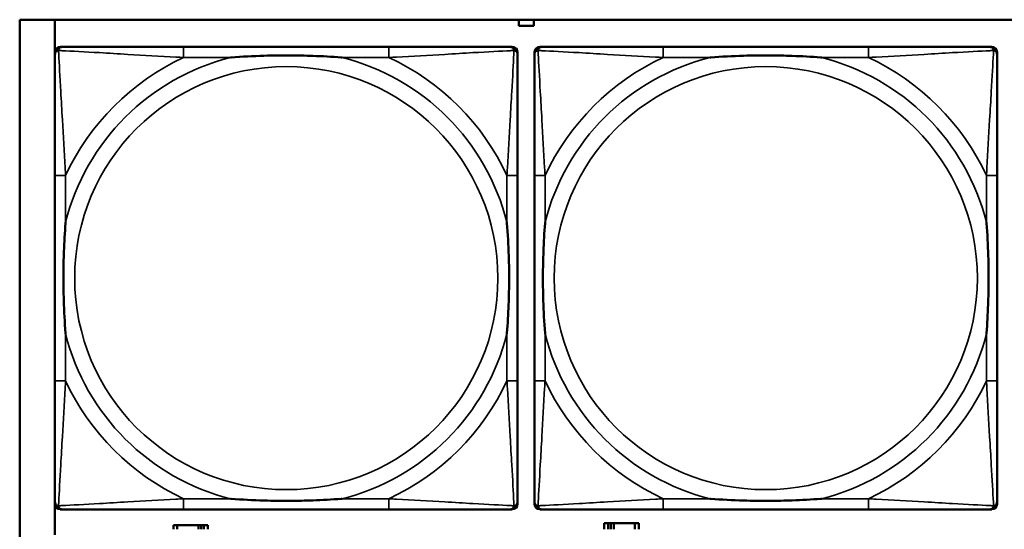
# Model space of a CAD drawing. Header units: inches. Extents: x 1.9 to 64.4, y 1.6 to 69.2.
# Tile 71 of 256: x 22.4 to 23.9, y 52.3 to 53.1. Entities that reach past the tile are written whole.
import ezdxf

# ---------------------------------------------------------------- set-up
doc = ezdxf.new("R2010")
doc.units = ezdxf.units.IN
doc.header["$MEASUREMENT"] = 0
doc.layers.add('Visible (ANSI)', color=7, linetype='Continuous', lineweight=50)
doc.layers.add('Visible Narrow (ANSI)', color=7, linetype='Continuous', lineweight=35)

msp = doc.modelspace()

# ---------------------------------------------------------------- linework, layer by layer
at = {"layer": 'Visible (ANSI)'}
for p, q in [((22.395, 50.8616), (22.395, 53.0663)), ((22.395, 53.0663), (45.17, 53.0663)), ((22.4471, 52.3034), (22.4471, 53.0663)), ((23.1341, 53.0571), (23.1341, 53.0663)), ((23.1561, 53.0571), (23.1341, 53.0571)), ((23.1561, 53.0663), (23.1561, 53.0571)), ((22.4551, 53.026), (22.459, 53.026)), ((22.9417, 53.026), (22.6377, 53.026)), ((23.1204, 53.026), (23.1243, 53.026)), ((23.1651, 53.026), (23.169, 53.026)), ((23.6517, 53.026), (23.3477, 53.026)), ((23.8304, 53.026), (23.8343, 53.026)), ((22.4472, 52.3489), (22.4472, 53.0181)), ((23.1322, 53.0181), (23.1322, 53.0142)), ((23.1572, 52.3489), (23.1572, 53.0181)), ((23.8422, 53.0181), (23.8422, 53.0142)), ((22.4472, 52.8355), (22.4472, 52.5315)), ((23.1322, 52.5315), (23.1322, 52.8355)), ((23.1572, 52.8355), (23.1572, 52.5315)), ((23.8422, 52.5315), (23.8422, 52.8355)), ((23.1243, 52.341), (22.4551, 52.341)), ((22.6377, 52.341), (22.9417, 52.341)), ((23.1322, 52.3528), (23.1322, 52.3489)), ((23.8343, 52.341), (23.1651, 52.341)), ((23.3477, 52.341), (23.6517, 52.341)), ((23.8422, 52.3528), (23.8422, 52.3489)), ((22.6284, 52.3176), (22.6226, 52.3176)), ((22.6226, 52.3176), (22.6226, 52.3114)), ((22.6284, 52.3176), (22.6597, 52.3176)), ((22.6284, 52.3114), (22.6284, 52.3176)), ((22.6597, 52.3114), (22.6597, 52.3176)), ((22.6597, 52.3176), (22.6638, 52.3176)), ((22.6638, 52.3176), (22.6638, 52.3114)), ((22.6638, 52.3176), (22.6677, 52.3176)), ((22.6736, 52.3176), (22.6677, 52.3176)), ((22.6677, 52.3176), (22.6677, 52.3114)), ((22.6736, 52.3114), (22.6736, 52.3176)), ((23.2664, 52.3206), (23.2606, 52.3206)), ((23.2606, 52.3206), (23.2606, 52.3114)), ((23.2664, 52.3206), (23.2704, 52.3206)), ((23.2664, 52.3114), (23.2664, 52.3206)), ((23.2704, 52.3114), (23.2704, 52.3206)), ((23.2704, 52.3206), (23.2745, 52.3206)), ((23.2745, 52.3206), (23.2745, 52.3114)), ((23.2745, 52.3206), (23.3057, 52.3206)), ((23.3057, 52.3206), (23.3057, 52.3114)), ((23.3116, 52.3206), (23.3057, 52.3206)), ((23.3116, 52.3114), (23.3116, 52.3206))]:
    msp.add_line(p, q, dxfattribs=at)
for centre, radius, start, end in [((22.4551, 53.0181), 0.00787, 90, 180), ((22.459, 53.0142), 0.0118, 90, 180), ((23.1204, 53.0142), 0.0118, 0, 90), ((23.1243, 53.0181), 0.00787, 0, 90), ((23.1651, 53.0181), 0.00787, 90, 180), ((23.169, 53.0142), 0.0118, 90, 180), ((23.8304, 53.0142), 0.0118, 0, 90), ((23.8343, 53.0181), 0.00787, 0, 90), ((22.459, 52.3528), 0.0118, 180, 270), ((22.4551, 52.3489), 0.00787, 180, 270), ((23.1204, 52.3528), 0.0118, 270, 360), ((23.1243, 52.3489), 0.00787, 270, 0), ((23.169, 52.3528), 0.0118, 180, 270), ((23.1651, 52.3489), 0.00787, 180, 270), ((23.8304, 52.3528), 0.0118, 270, 360), ((23.8343, 52.3489), 0.00787, 270, 0)]:
    msp.add_arc(centre, radius, start, end, dxfattribs=at)
for points, knots in [([(22.6377, 53.026), (22.6342, 53.026), (22.6306, 53.026), (22.627, 53.026), (22.5938, 53.026), (22.5601, 53.026), (22.5292, 53.026), (22.5023, 53.026), (22.4767, 53.026), (22.4633, 53.026), (22.4617, 53.026), (22.4602, 53.026), (22.459, 53.026)], [0, 0, 0, 0, 0.0272471, 0.0272471, 0.0272471, 0.2790553, 0.2790553, 0.2790553, 0.4988354, 0.4988354, 0.4988354, 0.5252205, 0.5252205, 0.5252205, 0.5252205]), ([(23.1204, 53.026), (23.1055, 53.026), (23.0639, 53.026), (23.0233, 53.026), (22.9967, 53.026), (22.9689, 53.026), (22.9417, 53.026)], [-0.5252205, -0.5252205, -0.5252205, -0.5252205, -0.20743, -0.20743, -0.20743, 0, 0, 0, 0]), ([(23.3477, 53.026), (23.3442, 53.026), (23.3406, 53.026), (23.337, 53.026), (23.3038, 53.026), (23.2701, 53.026), (23.2392, 53.026), (23.2123, 53.026), (23.1867, 53.026), (23.1733, 53.026), (23.1717, 53.026), (23.1702, 53.026), (23.169, 53.026)], [0, 0, 0, 0, 0.0272471, 0.0272471, 0.0272471, 0.2790553, 0.2790553, 0.2790553, 0.4988354, 0.4988354, 0.4988354, 0.5252205, 0.5252205, 0.5252205, 0.5252205]), ([(23.8304, 53.026), (23.8155, 53.026), (23.7739, 53.026), (23.7333, 53.026), (23.7067, 53.026), (23.6789, 53.026), (23.6517, 53.026)], [-0.5252205, -0.5252205, -0.5252205, -0.5252205, -0.20743, -0.20743, -0.20743, 0, 0, 0, 0]), ([(22.4472, 53.0142), (22.4472, 52.9993), (22.4472, 52.9577), (22.4472, 52.9171), (22.4472, 52.8905), (22.4472, 52.8627), (22.4472, 52.8355)], [-0.5252205, -0.5252205, -0.5252205, -0.5252205, -0.20743, -0.20743, -0.20743, 0, 0, 0, 0]), ([(22.707, 53.0103), (22.7074, 53.0103), (22.7078, 53.0103), (22.7243, 53.0116), (22.7404, 53.0124), (22.7634, 53.0131), (22.7701, 53.0133), (22.7792, 53.0134), (22.7817, 53.0134), (22.7858, 53.0134), (22.7874, 53.0134), (22.7905, 53.0134), (22.792, 53.0134), (22.7956, 53.0134), (22.7977, 53.0134), (22.8038, 53.0134), (22.808, 53.0133), (22.8177, 53.0131), (22.8233, 53.0129), (22.8431, 53.0122), (22.8571, 53.0114), (22.8716, 53.0103), (22.872, 53.0103), (22.8725, 53.0103)], [-0.416114, -0.416114, -0.416114, -0.416114, -0.4127691, -0.4127691, -0.2896446, -0.2896446, -0.2388934, -0.2388934, -0.2201881, -0.2201881, -0.2080204, -0.2080204, -0.196499, -0.196499, -0.1809939, -0.1809939, -0.149741, -0.149741, -0.1073162, -0.1073162, 0, 0, 0.0033356, 0.0033356, 0.0033356, 0.0033356]), ([(23.1322, 52.8355), (23.1322, 52.839), (23.1322, 52.8426), (23.1322, 52.8462), (23.1322, 52.8794), (23.1322, 52.9131), (23.1322, 52.944), (23.1322, 52.9709), (23.1322, 52.9965), (23.1322, 53.0099), (23.1322, 53.0115), (23.1322, 53.013), (23.1322, 53.0142)], [0, 0, 0, 0, 0.0272471, 0.0272471, 0.0272471, 0.2790553, 0.2790553, 0.2790553, 0.4988354, 0.4988354, 0.4988354, 0.5252205, 0.5252205, 0.5252205, 0.5252205]), ([(23.1572, 53.0142), (23.1572, 52.9993), (23.1572, 52.9577), (23.1572, 52.9171), (23.1572, 52.8905), (23.1572, 52.8627), (23.1572, 52.8355)], [-0.5252205, -0.5252205, -0.5252205, -0.5252205, -0.20743, -0.20743, -0.20743, 0, 0, 0, 0]), ([(23.417, 53.0103), (23.4174, 53.0103), (23.4178, 53.0103), (23.4343, 53.0116), (23.4504, 53.0124), (23.4734, 53.0131), (23.4801, 53.0133), (23.4892, 53.0134), (23.4917, 53.0134), (23.4958, 53.0134), (23.4974, 53.0134), (23.5005, 53.0134), (23.502, 53.0134), (23.5056, 53.0134), (23.5077, 53.0134), (23.5138, 53.0134), (23.518, 53.0133), (23.5277, 53.0131), (23.5333, 53.0129), (23.5531, 53.0122), (23.5671, 53.0114), (23.5816, 53.0103), (23.582, 53.0103), (23.5825, 53.0103)], [-0.416114, -0.416114, -0.416114, -0.416114, -0.4127691, -0.4127691, -0.2896446, -0.2896446, -0.2388934, -0.2388934, -0.2201881, -0.2201881, -0.2080204, -0.2080204, -0.196499, -0.196499, -0.1809939, -0.1809939, -0.149741, -0.149741, -0.1073162, -0.1073162, 0, 0, 0.0033356, 0.0033356, 0.0033356, 0.0033356]), ([(23.8422, 52.8355), (23.8422, 52.839), (23.8422, 52.8426), (23.8422, 52.8462), (23.8422, 52.8794), (23.8422, 52.9131), (23.8422, 52.944), (23.8422, 52.9709), (23.8422, 52.9965), (23.8422, 53.0099), (23.8422, 53.0115), (23.8422, 53.013), (23.8422, 53.0142)], [0, 0, 0, 0, 0.0272471, 0.0272471, 0.0272471, 0.2790553, 0.2790553, 0.2790553, 0.4988354, 0.4988354, 0.4988354, 0.5252205, 0.5252205, 0.5252205, 0.5252205]), ([(22.4629, 52.6008), (22.4629, 52.6012), (22.4629, 52.6016), (22.4616, 52.6181), (22.4608, 52.6342), (22.4601, 52.6571), (22.4599, 52.6638), (22.4598, 52.673), (22.4598, 52.6755), (22.4598, 52.6796), (22.4598, 52.6812), (22.4598, 52.6843), (22.4598, 52.6858), (22.4598, 52.6894), (22.4598, 52.6915), (22.4598, 52.6976), (22.4599, 52.7018), (22.4601, 52.7115), (22.4603, 52.7171), (22.461, 52.7369), (22.4618, 52.7509), (22.4629, 52.7654), (22.4629, 52.7658), (22.4629, 52.7662)], [-0.416114, -0.416114, -0.416114, -0.416114, -0.4127691, -0.4127691, -0.2896446, -0.2896446, -0.2388934, -0.2388934, -0.2201881, -0.2201881, -0.2080204, -0.2080204, -0.196499, -0.196499, -0.1809939, -0.1809939, -0.149741, -0.149741, -0.1073162, -0.1073162, 0, 0, 0.0033356, 0.0033356, 0.0033356, 0.0033356]), ([(23.1165, 52.7662), (23.1165, 52.7658), (23.1165, 52.7654), (23.1178, 52.7489), (23.1186, 52.7328), (23.1194, 52.7099), (23.1195, 52.7032), (23.1196, 52.694), (23.1196, 52.6915), (23.1196, 52.6874), (23.1197, 52.6858), (23.1197, 52.6827), (23.1197, 52.6812), (23.1196, 52.6776), (23.1196, 52.6756), (23.1196, 52.6694), (23.1195, 52.6652), (23.1193, 52.6555), (23.1191, 52.6499), (23.1184, 52.6302), (23.1176, 52.6161), (23.1165, 52.6016), (23.1165, 52.6012), (23.1165, 52.6008)], [-0.416114, -0.416114, -0.416114, -0.416114, -0.4127691, -0.4127691, -0.2896446, -0.2896446, -0.2388934, -0.2388934, -0.2201881, -0.2201881, -0.2080204, -0.2080204, -0.196499, -0.196499, -0.1809939, -0.1809939, -0.149741, -0.149741, -0.1073162, -0.1073162, 0, 0, 0.0033356, 0.0033356, 0.0033356, 0.0033356]), ([(23.1729, 52.6008), (23.1729, 52.6012), (23.1729, 52.6016), (23.1716, 52.6181), (23.1708, 52.6342), (23.1701, 52.6571), (23.1699, 52.6638), (23.1698, 52.673), (23.1698, 52.6755), (23.1698, 52.6796), (23.1698, 52.6812), (23.1698, 52.6843), (23.1698, 52.6858), (23.1698, 52.6894), (23.1698, 52.6915), (23.1698, 52.6976), (23.1699, 52.7018), (23.1701, 52.7115), (23.1703, 52.7171), (23.171, 52.7369), (23.1718, 52.7509), (23.1729, 52.7654), (23.1729, 52.7658), (23.1729, 52.7662)], [-0.416114, -0.416114, -0.416114, -0.416114, -0.4127691, -0.4127691, -0.2896446, -0.2896446, -0.2388934, -0.2388934, -0.2201881, -0.2201881, -0.2080204, -0.2080204, -0.196499, -0.196499, -0.1809939, -0.1809939, -0.149741, -0.149741, -0.1073162, -0.1073162, 0, 0, 0.0033356, 0.0033356, 0.0033356, 0.0033356]), ([(23.8265, 52.7662), (23.8265, 52.7658), (23.8265, 52.7654), (23.8278, 52.7489), (23.8286, 52.7328), (23.8294, 52.7099), (23.8295, 52.7032), (23.8296, 52.694), (23.8296, 52.6915), (23.8296, 52.6874), (23.8297, 52.6858), (23.8297, 52.6827), (23.8297, 52.6812), (23.8296, 52.6776), (23.8296, 52.6756), (23.8296, 52.6694), (23.8295, 52.6652), (23.8293, 52.6555), (23.8291, 52.6499), (23.8284, 52.6302), (23.8276, 52.6161), (23.8265, 52.6016), (23.8265, 52.6012), (23.8265, 52.6008)], [-0.416114, -0.416114, -0.416114, -0.416114, -0.4127691, -0.4127691, -0.2896446, -0.2896446, -0.2388934, -0.2388934, -0.2201881, -0.2201881, -0.2080204, -0.2080204, -0.196499, -0.196499, -0.1809939, -0.1809939, -0.149741, -0.149741, -0.1073162, -0.1073162, 0, 0, 0.0033356, 0.0033356, 0.0033356, 0.0033356]), ([(22.4472, 52.5315), (22.4472, 52.5043), (22.4472, 52.4765), (22.4472, 52.4499), (22.4472, 52.4093), (22.4472, 52.3677), (22.4472, 52.3528)], [3.9382945, 3.9382945, 3.9382945, 3.9382945, 4.1457245, 4.1457245, 4.1457245, 4.463515, 4.463515, 4.463515, 4.463515]), ([(23.1322, 52.3528), (23.1322, 52.3677), (23.1322, 52.4093), (23.1322, 52.4499), (23.1322, 52.4765), (23.1322, 52.5043), (23.1322, 52.5315)], [-0.5252205, -0.5252205, -0.5252205, -0.5252205, -0.20743, -0.20743, -0.20743, 0, 0, 0, 0]), ([(23.1572, 52.5315), (23.1572, 52.5043), (23.1572, 52.4765), (23.1572, 52.4499), (23.1572, 52.4093), (23.1572, 52.3677), (23.1572, 52.3528)], [3.9382945, 3.9382945, 3.9382945, 3.9382945, 4.1457245, 4.1457245, 4.1457245, 4.463515, 4.463515, 4.463515, 4.463515]), ([(23.8422, 52.3528), (23.8422, 52.3677), (23.8422, 52.4093), (23.8422, 52.4499), (23.8422, 52.4765), (23.8422, 52.5043), (23.8422, 52.5315)], [-0.5252205, -0.5252205, -0.5252205, -0.5252205, -0.20743, -0.20743, -0.20743, 0, 0, 0, 0]), ([(22.8725, 52.3567), (22.872, 52.3567), (22.8716, 52.3567), (22.8571, 52.3556), (22.8431, 52.3548), (22.8233, 52.3541), (22.8177, 52.3539), (22.808, 52.3537), (22.8038, 52.3536), (22.7977, 52.3536), (22.7956, 52.3536), (22.792, 52.3536), (22.7905, 52.3536), (22.7874, 52.3536), (22.7858, 52.3536), (22.7817, 52.3536), (22.7792, 52.3536), (22.7701, 52.3537), (22.7634, 52.3539), (22.7404, 52.3546), (22.7243, 52.3554), (22.7078, 52.3567), (22.7074, 52.3567), (22.707, 52.3567)], [-0.4149464, -0.4149464, -0.4149464, -0.4149464, -0.41162, -0.41162, -0.3046026, -0.3046026, -0.2622958, -0.2622958, -0.23113, -0.23113, -0.215668, -0.215668, -0.2041787, -0.2041787, -0.1920448, -0.1920448, -0.1733916, -0.1733916, -0.1227817, -0.1227817, 0, 0, 0.0033356, 0.0033356, 0.0033356, 0.0033356]), ([(23.5825, 52.3567), (23.582, 52.3567), (23.5816, 52.3567), (23.5671, 52.3556), (23.5531, 52.3548), (23.5333, 52.3541), (23.5277, 52.3539), (23.518, 52.3537), (23.5138, 52.3536), (23.5077, 52.3536), (23.5056, 52.3536), (23.502, 52.3536), (23.5005, 52.3536), (23.4974, 52.3536), (23.4958, 52.3536), (23.4917, 52.3536), (23.4892, 52.3536), (23.4801, 52.3537), (23.4734, 52.3539), (23.4504, 52.3546), (23.4343, 52.3554), (23.4178, 52.3567), (23.4174, 52.3567), (23.417, 52.3567)], [-0.4149464, -0.4149464, -0.4149464, -0.4149464, -0.41162, -0.41162, -0.3046026, -0.3046026, -0.2622958, -0.2622958, -0.23113, -0.23113, -0.215668, -0.215668, -0.2041787, -0.2041787, -0.1920448, -0.1920448, -0.1733916, -0.1733916, -0.1227817, -0.1227817, 0, 0, 0.0033356, 0.0033356, 0.0033356, 0.0033356]), ([(22.459, 52.341), (22.4739, 52.341), (22.5155, 52.341), (22.5561, 52.341), (22.5827, 52.341), (22.6105, 52.341), (22.6377, 52.341)], [-0.5252205, -0.5252205, -0.5252205, -0.5252205, -0.20743, -0.20743, -0.20743, 0, 0, 0, 0]), ([(22.9417, 52.341), (22.9689, 52.341), (22.9967, 52.341), (23.0233, 52.341), (23.0639, 52.341), (23.1055, 52.341), (23.1204, 52.341)], [3.9382945, 3.9382945, 3.9382945, 3.9382945, 4.1457245, 4.1457245, 4.1457245, 4.463515, 4.463515, 4.463515, 4.463515]), ([(23.169, 52.341), (23.1839, 52.341), (23.2255, 52.341), (23.2661, 52.341), (23.2927, 52.341), (23.3205, 52.341), (23.3477, 52.341)], [-0.5252205, -0.5252205, -0.5252205, -0.5252205, -0.20743, -0.20743, -0.20743, 0, 0, 0, 0]), ([(23.6517, 52.341), (23.6789, 52.341), (23.7067, 52.341), (23.7333, 52.341), (23.7739, 52.341), (23.8155, 52.341), (23.8304, 52.341)], [3.9382945, 3.9382945, 3.9382945, 3.9382945, 4.1457245, 4.1457245, 4.1457245, 4.463515, 4.463515, 4.463515, 4.463515])]:
    msp.add_open_spline(points, degree=3, knots=knots, dxfattribs=at)
at = {"layer": 'Visible Narrow (ANSI)'}
for p, q in [((22.6377, 53.026), (22.6377, 53.0103)), ((22.9417, 53.026), (22.9417, 53.0103)), ((23.3477, 53.026), (23.3477, 53.0103)), ((23.6517, 53.026), (23.6517, 53.0103)), ((22.6377, 53.0103), (22.707, 53.0103)), ((22.8725, 53.0103), (22.9417, 53.0103)), ((23.3477, 53.0103), (23.417, 53.0103)), ((23.5825, 53.0103), (23.6517, 53.0103)), ((22.4629, 52.8355), (22.4472, 52.8355)), ((22.4629, 52.7662), (22.4629, 52.8355)), ((23.1322, 52.8355), (23.1165, 52.8355)), ((23.1165, 52.8355), (23.1165, 52.7662)), ((23.1729, 52.8355), (23.1572, 52.8355)), ((23.1729, 52.7662), (23.1729, 52.8355)), ((23.8422, 52.8355), (23.8265, 52.8355)), ((23.8265, 52.8355), (23.8265, 52.7662)), ((22.4629, 52.5315), (22.4629, 52.6008)), ((23.1165, 52.6008), (23.1165, 52.5315)), ((23.1729, 52.5315), (23.1729, 52.6008)), ((23.8265, 52.6008), (23.8265, 52.5315)), ((22.4629, 52.5315), (22.4472, 52.5315)), ((23.1322, 52.5315), (23.1165, 52.5315)), ((23.1729, 52.5315), (23.1572, 52.5315)), ((23.8422, 52.5315), (23.8265, 52.5315)), ((22.6377, 52.3567), (22.6377, 52.341)), ((22.707, 52.3567), (22.6377, 52.3567)), ((22.9417, 52.3567), (22.8725, 52.3567)), ((22.9417, 52.3567), (22.9417, 52.341)), ((23.3477, 52.3567), (23.3477, 52.341)), ((23.417, 52.3567), (23.3477, 52.3567)), ((23.6517, 52.3567), (23.5825, 52.3567)), ((23.6517, 52.3567), (23.6517, 52.341))]:
    msp.add_line(p, q, dxfattribs=at)
for centre in [(22.7897, 52.6835), (23.4997, 52.6835)]:
    msp.add_circle(centre, 0.3133, dxfattribs=at)
for centre, radius, start, end in [((22.7897, 52.6835), 0.3371, 104.2103, 165.7897), ((22.7897, 52.6835), 0.3604, 114.9407, 155.0593), ((22.7897, 52.6835), 0.3371, 14.2103, 75.7897), ((22.7897, 52.6835), 0.3604, 24.9407, 65.0593), ((23.4997, 52.6835), 0.3371, 104.2103, 165.7897), ((23.4997, 52.6835), 0.3604, 114.9407, 155.0593), ((23.4997, 52.6835), 0.3371, 14.2103, 75.7897), ((23.4997, 52.6835), 0.3604, 24.9407, 65.0593), ((22.7897, 52.6835), 0.3371, 194.2103, 255.7897), ((22.7897, 52.6835), 0.3371, 284.2103, 345.7897), ((23.4997, 52.6835), 0.3371, 194.2103, 255.7897), ((23.4997, 52.6835), 0.3371, 284.2103, 345.7897), ((22.7897, 52.6835), 0.3604, 204.9407, 245.0593), ((22.7897, 52.6835), 0.3604, 294.9407, 335.0593), ((23.4997, 52.6835), 0.3604, 204.9407, 245.0593), ((23.4997, 52.6835), 0.3604, 294.9407, 335.0593)]:
    msp.add_arc(centre, radius, start, end, dxfattribs=at)
for points, knots in [([(22.4525, 53.0207), (22.4527, 53.0213), (22.4529, 53.0219), (22.4534, 53.0229), (22.4537, 53.0234), (22.4543, 53.0241), (22.4546, 53.0244), (22.455, 53.0247), (22.4551, 53.0248), (22.4555, 53.0251), (22.4558, 53.0252), (22.4564, 53.0255), (22.4568, 53.0257), (22.4578, 53.0259), (22.4584, 53.026), (22.459, 53.026)], [-0.00012419, -0.00012419, -0.00012419, -0.00012419, 0.00449537, 0.00449537, 0.00977487, 0.00977487, 0.01307456, 0.01307456, 0.0147244, 0.0147244, 0.01736415, 0.01736415, 0.02158775, 0.02158775, 0.02627331, 0.02627331, 0.02627331, 0.02627331]), ([(23.1204, 53.026), (23.121, 53.026), (23.1216, 53.0259), (23.1226, 53.0257), (23.123, 53.0255), (23.1237, 53.0252), (23.1239, 53.0251), (23.1243, 53.0248), (23.1244, 53.0247), (23.1248, 53.0244), (23.1251, 53.0241), (23.1257, 53.0234), (23.126, 53.0229), (23.1265, 53.0219), (23.1268, 53.0213), (23.1269, 53.0207)], [-0.02627331, -0.02627331, -0.02627331, -0.02627331, -0.02158775, -0.02158775, -0.01736415, -0.01736415, -0.0147244, -0.0147244, -0.01307456, -0.01307456, -0.00977487, -0.00977487, -0.00449537, -0.00449537, 0.00012419, 0.00012419, 0.00012419, 0.00012419]), ([(23.1625, 53.0207), (23.1627, 53.0213), (23.1629, 53.0219), (23.1634, 53.0229), (23.1637, 53.0234), (23.1643, 53.0241), (23.1646, 53.0244), (23.165, 53.0247), (23.1651, 53.0248), (23.1655, 53.0251), (23.1658, 53.0252), (23.1664, 53.0255), (23.1668, 53.0257), (23.1678, 53.0259), (23.1684, 53.026), (23.169, 53.026)], [-0.00012419, -0.00012419, -0.00012419, -0.00012419, 0.00449537, 0.00449537, 0.00977487, 0.00977487, 0.01307456, 0.01307456, 0.0147244, 0.0147244, 0.01736415, 0.01736415, 0.02158775, 0.02158775, 0.02627331, 0.02627331, 0.02627331, 0.02627331]), ([(23.8304, 53.026), (23.831, 53.026), (23.8316, 53.0259), (23.8326, 53.0257), (23.833, 53.0255), (23.8337, 53.0252), (23.8339, 53.0251), (23.8343, 53.0248), (23.8344, 53.0247), (23.8348, 53.0244), (23.8351, 53.0241), (23.8357, 53.0234), (23.836, 53.0229), (23.8365, 53.0219), (23.8368, 53.0213), (23.8369, 53.0207)], [-0.02627331, -0.02627331, -0.02627331, -0.02627331, -0.02158775, -0.02158775, -0.01736415, -0.01736415, -0.0147244, -0.0147244, -0.01307456, -0.01307456, -0.00977487, -0.00977487, -0.00449537, -0.00449537, 0.00012419, 0.00012419, 0.00012419, 0.00012419]), ([(22.4472, 53.0142), (22.4472, 53.0148), (22.4473, 53.0154), (22.4475, 53.0164), (22.4477, 53.0168), (22.448, 53.0175), (22.4481, 53.0177), (22.4484, 53.0181), (22.4485, 53.0182), (22.4488, 53.0186), (22.4491, 53.0189), (22.4498, 53.0195), (22.4503, 53.0198), (22.4514, 53.0203), (22.4519, 53.0206), (22.4525, 53.0207)], [-0.02627331, -0.02627331, -0.02627331, -0.02627331, -0.02158775, -0.02158775, -0.01736415, -0.01736415, -0.0147244, -0.0147244, -0.01307456, -0.01307456, -0.00977487, -0.00977487, -0.00449537, -0.00449537, 0.00012419, 0.00012419, 0.00012419, 0.00012419]), ([(22.4629, 52.8355), (22.4627, 52.8392), (22.4625, 52.843), (22.461, 52.8703), (22.4596, 52.8945), (22.4574, 52.9324), (22.4566, 52.9464), (22.4546, 52.9816), (22.4535, 53.0018), (22.4527, 53.0172), (22.4526, 53.019), (22.4525, 53.0207)], [0, 0, 0, 0, 0.0278591, 0.0278591, 0.201273, 0.201273, 0.3066357, 0.3066357, 0.475216, 0.475216, 0.5007189, 0.5007189, 0.5007189, 0.5007189]), ([(22.4525, 53.0207), (22.4542, 53.0206), (22.456, 53.0205), (22.4714, 53.0197), (22.4916, 53.0187), (22.5268, 53.0167), (22.5408, 53.0158), (22.5787, 53.0136), (22.6029, 53.0122), (22.6302, 53.0107), (22.634, 53.0105), (22.6377, 53.0103)], [-0.5007189, -0.5007189, -0.5007189, -0.5007189, -0.475216, -0.475216, -0.3066357, -0.3066357, -0.201273, -0.201273, -0.0278591, -0.0278591, 0, 0, 0, 0]), ([(22.9417, 53.0103), (22.9454, 53.0105), (22.9492, 53.0107), (22.9765, 53.0122), (23.0007, 53.0136), (23.0386, 53.0158), (23.0526, 53.0167), (23.0879, 53.0187), (23.108, 53.0197), (23.1234, 53.0205), (23.1252, 53.0206), (23.1269, 53.0207)], [0, 0, 0, 0, 0.0278591, 0.0278591, 0.201273, 0.201273, 0.3066357, 0.3066357, 0.475216, 0.475216, 0.5007189, 0.5007189, 0.5007189, 0.5007189]), ([(23.1269, 53.0207), (23.1269, 53.019), (23.1268, 53.0172), (23.1259, 53.0018), (23.1249, 52.9816), (23.1229, 52.9464), (23.122, 52.9324), (23.1198, 52.8945), (23.1184, 52.8703), (23.1169, 52.843), (23.1167, 52.8392), (23.1165, 52.8355)], [-0.5007189, -0.5007189, -0.5007189, -0.5007189, -0.475216, -0.475216, -0.3066357, -0.3066357, -0.201273, -0.201273, -0.0278591, -0.0278591, 0, 0, 0, 0]), ([(23.1269, 53.0207), (23.1275, 53.0206), (23.1281, 53.0203), (23.1291, 53.0198), (23.1296, 53.0195), (23.1303, 53.0189), (23.1306, 53.0186), (23.1309, 53.0182), (23.131, 53.0181), (23.1313, 53.0177), (23.1314, 53.0175), (23.1317, 53.0168), (23.1319, 53.0164), (23.1322, 53.0154), (23.1322, 53.0148), (23.1322, 53.0142)], [-0.00012419, -0.00012419, -0.00012419, -0.00012419, 0.00449537, 0.00449537, 0.00977487, 0.00977487, 0.01307456, 0.01307456, 0.0147244, 0.0147244, 0.01736415, 0.01736415, 0.02158775, 0.02158775, 0.02627331, 0.02627331, 0.02627331, 0.02627331]), ([(23.1572, 53.0142), (23.1572, 53.0148), (23.1573, 53.0154), (23.1575, 53.0164), (23.1577, 53.0168), (23.158, 53.0175), (23.1581, 53.0177), (23.1584, 53.0181), (23.1585, 53.0182), (23.1588, 53.0186), (23.1591, 53.0189), (23.1598, 53.0195), (23.1603, 53.0198), (23.1614, 53.0203), (23.1619, 53.0206), (23.1625, 53.0207)], [-0.02627331, -0.02627331, -0.02627331, -0.02627331, -0.02158775, -0.02158775, -0.01736415, -0.01736415, -0.0147244, -0.0147244, -0.01307456, -0.01307456, -0.00977487, -0.00977487, -0.00449537, -0.00449537, 0.00012419, 0.00012419, 0.00012419, 0.00012419]), ([(23.1729, 52.8355), (23.1727, 52.8392), (23.1725, 52.843), (23.171, 52.8703), (23.1696, 52.8945), (23.1674, 52.9324), (23.1666, 52.9464), (23.1646, 52.9816), (23.1635, 53.0018), (23.1627, 53.0172), (23.1626, 53.019), (23.1625, 53.0207)], [0, 0, 0, 0, 0.0278591, 0.0278591, 0.201273, 0.201273, 0.3066357, 0.3066357, 0.475216, 0.475216, 0.5007189, 0.5007189, 0.5007189, 0.5007189]), ([(23.1625, 53.0207), (23.1642, 53.0206), (23.166, 53.0205), (23.1814, 53.0197), (23.2016, 53.0187), (23.2368, 53.0167), (23.2508, 53.0158), (23.2887, 53.0136), (23.3129, 53.0122), (23.3402, 53.0107), (23.344, 53.0105), (23.3477, 53.0103)], [-0.5007189, -0.5007189, -0.5007189, -0.5007189, -0.475216, -0.475216, -0.3066357, -0.3066357, -0.201273, -0.201273, -0.0278591, -0.0278591, 0, 0, 0, 0]), ([(23.6517, 53.0103), (23.6554, 53.0105), (23.6592, 53.0107), (23.6865, 53.0122), (23.7107, 53.0136), (23.7486, 53.0158), (23.7626, 53.0167), (23.7979, 53.0187), (23.818, 53.0197), (23.8334, 53.0205), (23.8352, 53.0206), (23.8369, 53.0207)], [0, 0, 0, 0, 0.0278591, 0.0278591, 0.201273, 0.201273, 0.3066357, 0.3066357, 0.475216, 0.475216, 0.5007189, 0.5007189, 0.5007189, 0.5007189]), ([(23.8369, 53.0207), (23.8369, 53.019), (23.8368, 53.0172), (23.8359, 53.0018), (23.8349, 52.9816), (23.8329, 52.9464), (23.832, 52.9324), (23.8298, 52.8945), (23.8284, 52.8703), (23.8269, 52.843), (23.8267, 52.8392), (23.8265, 52.8355)], [-0.5007189, -0.5007189, -0.5007189, -0.5007189, -0.475216, -0.475216, -0.3066357, -0.3066357, -0.201273, -0.201273, -0.0278591, -0.0278591, 0, 0, 0, 0]), ([(23.8369, 53.0207), (23.8375, 53.0206), (23.8381, 53.0203), (23.8391, 53.0198), (23.8396, 53.0195), (23.8403, 53.0189), (23.8406, 53.0186), (23.8409, 53.0182), (23.841, 53.0181), (23.8413, 53.0177), (23.8414, 53.0175), (23.8417, 53.0168), (23.8419, 53.0164), (23.8422, 53.0154), (23.8422, 53.0148), (23.8422, 53.0142)], [-0.00012419, -0.00012419, -0.00012419, -0.00012419, 0.00449537, 0.00449537, 0.00977487, 0.00977487, 0.01307456, 0.01307456, 0.0147244, 0.0147244, 0.01736415, 0.01736415, 0.02158775, 0.02158775, 0.02627331, 0.02627331, 0.02627331, 0.02627331]), ([(22.4525, 52.3463), (22.4526, 52.348), (22.4527, 52.3498), (22.4535, 52.3652), (22.4546, 52.3854), (22.4566, 52.4206), (22.4574, 52.4346), (22.4596, 52.4725), (22.461, 52.4967), (22.4625, 52.524), (22.4627, 52.5278), (22.4629, 52.5315)], [-4.4390134, -4.4390134, -4.4390134, -4.4390134, -4.4135105, -4.4135105, -4.2449302, -4.2449302, -4.1395675, -4.1395675, -3.9661536, -3.9661536, -3.9382945, -3.9382945, -3.9382945, -3.9382945]), ([(23.1165, 52.5315), (23.1167, 52.5278), (23.1169, 52.524), (23.1184, 52.4967), (23.1198, 52.4725), (23.122, 52.4346), (23.1229, 52.4206), (23.1249, 52.3854), (23.1259, 52.3652), (23.1268, 52.3498), (23.1269, 52.348), (23.1269, 52.3463)], [0, 0, 0, 0, 0.0278591, 0.0278591, 0.201273, 0.201273, 0.3066357, 0.3066357, 0.475216, 0.475216, 0.5007189, 0.5007189, 0.5007189, 0.5007189]), ([(23.1625, 52.3463), (23.1626, 52.348), (23.1627, 52.3498), (23.1635, 52.3652), (23.1646, 52.3854), (23.1666, 52.4206), (23.1674, 52.4346), (23.1696, 52.4725), (23.171, 52.4967), (23.1725, 52.524), (23.1727, 52.5278), (23.1729, 52.5315)], [-4.4390134, -4.4390134, -4.4390134, -4.4390134, -4.4135105, -4.4135105, -4.2449302, -4.2449302, -4.1395675, -4.1395675, -3.9661536, -3.9661536, -3.9382945, -3.9382945, -3.9382945, -3.9382945]), ([(23.8265, 52.5315), (23.8267, 52.5278), (23.8269, 52.524), (23.8284, 52.4967), (23.8298, 52.4725), (23.832, 52.4346), (23.8329, 52.4206), (23.8349, 52.3854), (23.8359, 52.3652), (23.8368, 52.3498), (23.8369, 52.348), (23.8369, 52.3463)], [0, 0, 0, 0, 0.0278591, 0.0278591, 0.201273, 0.201273, 0.3066357, 0.3066357, 0.475216, 0.475216, 0.5007189, 0.5007189, 0.5007189, 0.5007189]), ([(22.6377, 52.3567), (22.634, 52.3565), (22.6302, 52.3563), (22.6029, 52.3548), (22.5787, 52.3534), (22.5408, 52.3512), (22.5268, 52.3503), (22.4916, 52.3484), (22.4714, 52.3473), (22.456, 52.3465), (22.4542, 52.3464), (22.4525, 52.3463)], [0, 0, 0, 0, 0.0278591, 0.0278591, 0.201273, 0.201273, 0.3066357, 0.3066357, 0.475216, 0.475216, 0.5007189, 0.5007189, 0.5007189, 0.5007189]), ([(23.1269, 52.3463), (23.1252, 52.3464), (23.1234, 52.3465), (23.108, 52.3473), (23.0879, 52.3484), (23.0526, 52.3503), (23.0386, 52.3512), (23.0007, 52.3534), (22.9765, 52.3548), (22.9492, 52.3563), (22.9454, 52.3565), (22.9417, 52.3567)], [-4.4390134, -4.4390134, -4.4390134, -4.4390134, -4.4135105, -4.4135105, -4.2449302, -4.2449302, -4.1395675, -4.1395675, -3.9661536, -3.9661536, -3.9382945, -3.9382945, -3.9382945, -3.9382945]), ([(23.3477, 52.3567), (23.344, 52.3565), (23.3402, 52.3563), (23.3129, 52.3548), (23.2887, 52.3534), (23.2508, 52.3512), (23.2368, 52.3503), (23.2016, 52.3484), (23.1814, 52.3473), (23.166, 52.3465), (23.1642, 52.3464), (23.1625, 52.3463)], [0, 0, 0, 0, 0.0278591, 0.0278591, 0.201273, 0.201273, 0.3066357, 0.3066357, 0.475216, 0.475216, 0.5007189, 0.5007189, 0.5007189, 0.5007189]), ([(23.8369, 52.3463), (23.8352, 52.3464), (23.8334, 52.3465), (23.818, 52.3473), (23.7979, 52.3484), (23.7626, 52.3503), (23.7486, 52.3512), (23.7107, 52.3534), (23.6865, 52.3548), (23.6592, 52.3563), (23.6554, 52.3565), (23.6517, 52.3567)], [-4.4390134, -4.4390134, -4.4390134, -4.4390134, -4.4135105, -4.4135105, -4.2449302, -4.2449302, -4.1395675, -4.1395675, -3.9661536, -3.9661536, -3.9382945, -3.9382945, -3.9382945, -3.9382945]), ([(22.4525, 52.3463), (22.4519, 52.3464), (22.4514, 52.3467), (22.4503, 52.3472), (22.4498, 52.3475), (22.4491, 52.3481), (22.4488, 52.3484), (22.4485, 52.3488), (22.4484, 52.3489), (22.4481, 52.3493), (22.448, 52.3495), (22.4477, 52.3502), (22.4475, 52.3506), (22.4473, 52.3516), (22.4472, 52.3522), (22.4472, 52.3528)], [-0.00012419, -0.00012419, -0.00012419, -0.00012419, 0.00449537, 0.00449537, 0.00977487, 0.00977487, 0.01307456, 0.01307456, 0.0147244, 0.0147244, 0.01736415, 0.01736415, 0.02158775, 0.02158775, 0.02627331, 0.02627331, 0.02627331, 0.02627331]), ([(22.459, 52.341), (22.4584, 52.341), (22.4578, 52.3411), (22.4568, 52.3413), (22.4564, 52.3415), (22.4558, 52.3418), (22.4555, 52.3419), (22.4551, 52.3422), (22.455, 52.3423), (22.4546, 52.3426), (22.4543, 52.3429), (22.4537, 52.3436), (22.4534, 52.3441), (22.4529, 52.3451), (22.4527, 52.3457), (22.4525, 52.3463)], [-0.02627331, -0.02627331, -0.02627331, -0.02627331, -0.02158775, -0.02158775, -0.01736415, -0.01736415, -0.0147244, -0.0147244, -0.01307456, -0.01307456, -0.00977487, -0.00977487, -0.00449537, -0.00449537, 0.00012419, 0.00012419, 0.00012419, 0.00012419]), ([(23.1269, 52.3463), (23.1268, 52.3457), (23.1265, 52.3451), (23.126, 52.3441), (23.1257, 52.3436), (23.1251, 52.3429), (23.1248, 52.3426), (23.1244, 52.3423), (23.1243, 52.3422), (23.1239, 52.3419), (23.1237, 52.3418), (23.123, 52.3415), (23.1226, 52.3413), (23.1216, 52.3411), (23.121, 52.341), (23.1204, 52.341)], [-0.00012419, -0.00012419, -0.00012419, -0.00012419, 0.00449537, 0.00449537, 0.00977487, 0.00977487, 0.01307456, 0.01307456, 0.0147244, 0.0147244, 0.01736415, 0.01736415, 0.02158775, 0.02158775, 0.02627331, 0.02627331, 0.02627331, 0.02627331]), ([(23.1322, 52.3528), (23.1322, 52.3522), (23.1322, 52.3516), (23.1319, 52.3506), (23.1317, 52.3502), (23.1314, 52.3495), (23.1313, 52.3493), (23.131, 52.3489), (23.1309, 52.3488), (23.1306, 52.3484), (23.1303, 52.3481), (23.1296, 52.3475), (23.1291, 52.3472), (23.1281, 52.3467), (23.1275, 52.3464), (23.1269, 52.3463)], [-0.02627331, -0.02627331, -0.02627331, -0.02627331, -0.02158775, -0.02158775, -0.01736415, -0.01736415, -0.0147244, -0.0147244, -0.01307456, -0.01307456, -0.00977487, -0.00977487, -0.00449537, -0.00449537, 0.00012419, 0.00012419, 0.00012419, 0.00012419]), ([(23.1625, 52.3463), (23.1619, 52.3464), (23.1614, 52.3467), (23.1603, 52.3472), (23.1598, 52.3475), (23.1591, 52.3481), (23.1588, 52.3484), (23.1585, 52.3488), (23.1584, 52.3489), (23.1581, 52.3493), (23.158, 52.3495), (23.1577, 52.3502), (23.1575, 52.3506), (23.1573, 52.3516), (23.1572, 52.3522), (23.1572, 52.3528)], [-0.00012419, -0.00012419, -0.00012419, -0.00012419, 0.00449537, 0.00449537, 0.00977487, 0.00977487, 0.01307456, 0.01307456, 0.0147244, 0.0147244, 0.01736415, 0.01736415, 0.02158775, 0.02158775, 0.02627331, 0.02627331, 0.02627331, 0.02627331]), ([(23.169, 52.341), (23.1684, 52.341), (23.1678, 52.3411), (23.1668, 52.3413), (23.1664, 52.3415), (23.1658, 52.3418), (23.1655, 52.3419), (23.1651, 52.3422), (23.165, 52.3423), (23.1646, 52.3426), (23.1643, 52.3429), (23.1637, 52.3436), (23.1634, 52.3441), (23.1629, 52.3451), (23.1627, 52.3457), (23.1625, 52.3463)], [-0.02627331, -0.02627331, -0.02627331, -0.02627331, -0.02158775, -0.02158775, -0.01736415, -0.01736415, -0.0147244, -0.0147244, -0.01307456, -0.01307456, -0.00977487, -0.00977487, -0.00449537, -0.00449537, 0.00012419, 0.00012419, 0.00012419, 0.00012419]), ([(23.8369, 52.3463), (23.8368, 52.3457), (23.8365, 52.3451), (23.836, 52.3441), (23.8357, 52.3436), (23.8351, 52.3429), (23.8348, 52.3426), (23.8344, 52.3423), (23.8343, 52.3422), (23.8339, 52.3419), (23.8337, 52.3418), (23.833, 52.3415), (23.8326, 52.3413), (23.8316, 52.3411), (23.831, 52.341), (23.8304, 52.341)], [-0.00012419, -0.00012419, -0.00012419, -0.00012419, 0.00449537, 0.00449537, 0.00977487, 0.00977487, 0.01307456, 0.01307456, 0.0147244, 0.0147244, 0.01736415, 0.01736415, 0.02158775, 0.02158775, 0.02627331, 0.02627331, 0.02627331, 0.02627331]), ([(23.8422, 52.3528), (23.8422, 52.3522), (23.8422, 52.3516), (23.8419, 52.3506), (23.8417, 52.3502), (23.8414, 52.3495), (23.8413, 52.3493), (23.841, 52.3489), (23.8409, 52.3488), (23.8406, 52.3484), (23.8403, 52.3481), (23.8396, 52.3475), (23.8391, 52.3472), (23.8381, 52.3467), (23.8375, 52.3464), (23.8369, 52.3463)], [-0.02627331, -0.02627331, -0.02627331, -0.02627331, -0.02158775, -0.02158775, -0.01736415, -0.01736415, -0.0147244, -0.0147244, -0.01307456, -0.01307456, -0.00977487, -0.00977487, -0.00449537, -0.00449537, 0.00012419, 0.00012419, 0.00012419, 0.00012419])]:
    msp.add_open_spline(points, degree=3, knots=knots, dxfattribs=at)

doc.saveas('drawing.dxf')
